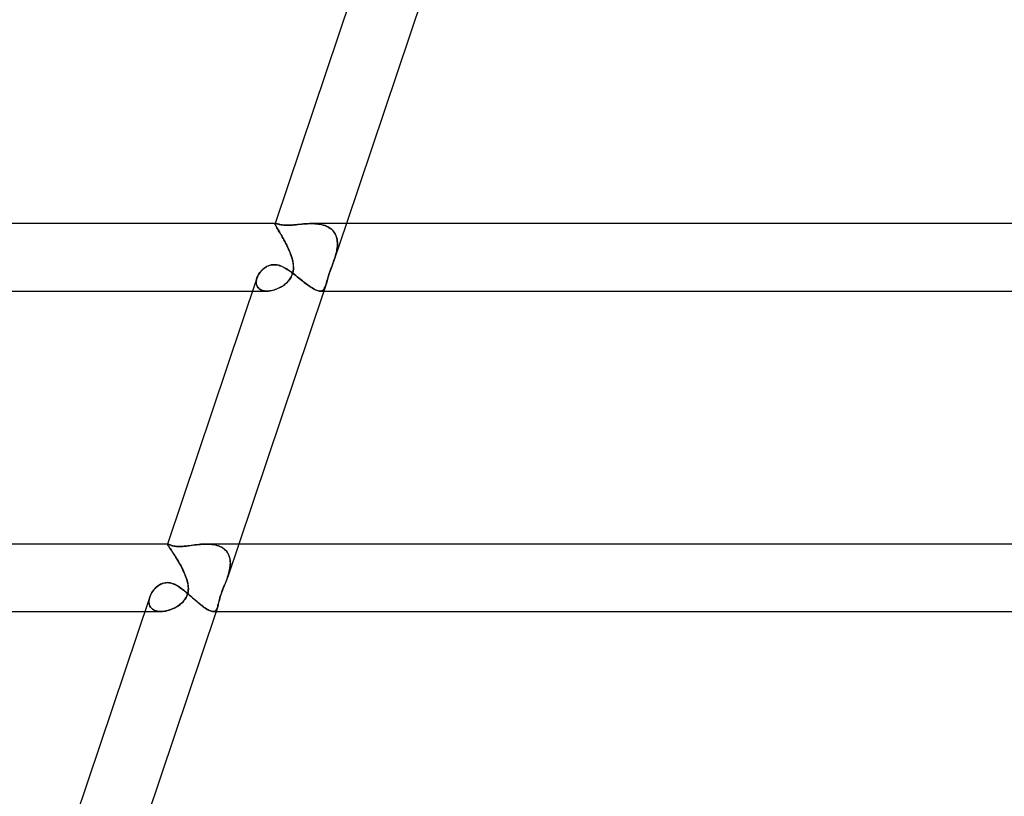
# Model space of a CAD drawing. Header units: millimetres. Extents: x -630 to 630, y -2 to 380.
# Tile 18 of 108: x -351 to -292, y 46 to 92. Entities that reach past the tile are written whole.
import ezdxf

# ---------------------------------------------------------------- set-up
doc = ezdxf.new("R2010")
doc.units = ezdxf.units.MM
doc.layers.add('HIDDEN', color=7, linetype='Continuous')
doc.layers.add('THICK', color=7, linetype='Continuous')

msp = doc.modelspace()

# ---------------------------------------------------------------- linework, layer by layer
at = {"layer": 'HIDDEN'}
for p, q in [((-335.541, 79.972), (-335.54, 79.984)), ((-335.54, 79.984), (-335.541, 79.972)), ((-335.534, 80), (-335.54, 79.984)), ((-335.54, 79.984), (-335.537, 79.989)), ((-335.537, 79.989), (-335.54, 79.984)), ((-335.537, 79.989), (-335.533, 79.993)), ((-335.533, 79.993), (-335.537, 79.989)), ((-335.533, 79.993), (-335.528, 79.996)), ((-335.528, 79.996), (-335.533, 79.993)), ((-335.528, 79.996), (-335.522, 79.998)), ((-335.522, 79.998), (-335.528, 79.996)), ((-335.522, 79.998), (-335.515, 80)), ((-335.515, 80), (-335.522, 79.998)), ((-335.515, 80), (-335.507, 80)), ((-335.507, 80), (-335.515, 80)), ((-335.486, 79.998), (-335.507, 80)), ((-335.46, 79.994), (-335.486, 79.998)), ((-335.429, 79.987), (-335.46, 79.994)), ((-335.393, 79.978), (-335.429, 79.987)), ((-335.352, 79.968), (-335.393, 79.978)), ((-333.861, 79.977), (-333.978, 79.967)), ((-333.743, 79.986), (-333.861, 79.977)), ((-333.625, 79.994), (-333.743, 79.986)), ((-333.508, 79.998), (-333.625, 79.994)), ((-333.391, 80), (-333.508, 79.998)), ((-333.284, 79.998), (-333.391, 80)), ((-333.391, 80), (-333.287, 79.999)), ((-333.287, 79.999), (-333.185, 79.994)), ((-333.178, 79.994), (-333.284, 79.998)), ((-333.185, 79.994), (-333.083, 79.986)), ((-333.073, 79.985), (-333.178, 79.994)), ((-333.083, 79.986), (-332.983, 79.975)), ((-332.97, 79.973), (-333.073, 79.985)), ((-331.314, 80), (-332.035, 77.855)), ((-335.539, 79.955), (-335.541, 79.972)), ((-335.541, 79.972), (-335.539, 79.955)), ((-335.532, 79.933), (-335.539, 79.955)), ((-335.539, 79.955), (-335.532, 79.933)), ((-335.521, 79.907), (-335.532, 79.933)), ((-335.532, 79.933), (-335.521, 79.907)), ((-335.506, 79.876), (-335.521, 79.907)), ((-335.521, 79.907), (-335.505, 79.875)), ((-335.487, 79.84), (-335.506, 79.876)), ((-335.505, 79.875), (-335.486, 79.839)), ((-335.463, 79.799), (-335.487, 79.84)), ((-335.486, 79.839), (-335.462, 79.797)), ((-335.436, 79.752), (-335.463, 79.799)), ((-335.462, 79.797), (-335.434, 79.749)), ((-335.405, 79.7), (-335.436, 79.752)), ((-335.434, 79.749), (-335.403, 79.695)), ((-335.371, 79.642), (-335.405, 79.7)), ((-335.403, 79.695), (-335.367, 79.636)), ((-335.334, 79.581), (-335.371, 79.642)), ((-335.367, 79.636), (-335.329, 79.573)), ((-335.305, 79.957), (-335.352, 79.968)), ((-335.294, 79.514), (-335.334, 79.581)), ((-335.329, 79.573), (-335.288, 79.504)), ((-335.252, 79.946), (-335.305, 79.957)), ((-335.252, 79.443), (-335.294, 79.514)), ((-335.288, 79.504), (-335.244, 79.43)), ((-335.194, 79.934), (-335.252, 79.946)), ((-335.207, 79.368), (-335.252, 79.443)), ((-335.244, 79.43), (-335.197, 79.351)), ((-335.13, 79.924), (-335.194, 79.934)), ((-335.059, 79.916), (-335.13, 79.924)), ((-334.982, 79.909), (-335.059, 79.916)), ((-334.899, 79.905), (-334.982, 79.909)), ((-334.811, 79.903), (-334.899, 79.905)), ((-334.697, 79.905), (-334.811, 79.903)), ((-334.577, 79.911), (-334.697, 79.905)), ((-334.456, 79.92), (-334.577, 79.911)), ((-334.334, 79.931), (-334.456, 79.92)), ((-334.214, 79.943), (-334.334, 79.931)), ((-334.095, 79.955), (-334.214, 79.943)), ((-333.978, 79.967), (-334.095, 79.955)), ((-332.983, 79.975), (-332.884, 79.959)), ((-332.869, 79.956), (-332.97, 79.973)), ((-332.884, 79.959), (-332.787, 79.939)), ((-332.771, 79.935), (-332.869, 79.956)), ((-332.787, 79.939), (-332.693, 79.915)), ((-332.675, 79.909), (-332.771, 79.935)), ((-332.693, 79.915), (-332.602, 79.886)), ((-332.582, 79.878), (-332.675, 79.909)), ((-332.602, 79.886), (-332.515, 79.852)), ((-332.494, 79.843), (-332.582, 79.878)), ((-332.515, 79.852), (-332.432, 79.813)), ((-332.41, 79.802), (-332.494, 79.843)), ((-332.432, 79.813), (-332.352, 79.769)), ((-332.33, 79.755), (-332.41, 79.802)), ((-332.352, 79.769), (-332.277, 79.719)), ((-332.256, 79.703), (-332.33, 79.755)), ((-332.277, 79.719), (-332.207, 79.664)), ((-332.187, 79.646), (-332.256, 79.703)), ((-332.207, 79.664), (-332.143, 79.604)), ((-332.124, 79.584), (-332.187, 79.646)), ((-332.143, 79.604), (-332.086, 79.54)), ((-332.068, 79.518), (-332.124, 79.584)), ((-332.086, 79.54), (-332.034, 79.471)), ((-332.018, 79.447), (-332.068, 79.518)), ((-332.034, 79.471), (-331.989, 79.397)), ((-331.975, 79.372), (-332.018, 79.447)), ((-331.989, 79.397), (-331.949, 79.319)), ((-335.161, 79.289), (-335.207, 79.368)), ((-335.197, 79.351), (-335.149, 79.269)), ((-335.114, 79.206), (-335.161, 79.289)), ((-335.149, 79.269), (-335.1, 79.183)), ((-335.066, 79.121), (-335.114, 79.206)), ((-335.1, 79.183), (-335.05, 79.094)), ((-335.017, 79.034), (-335.066, 79.121)), ((-335.05, 79.094), (-335, 79.002)), ((-334.969, 78.944), (-335.017, 79.034)), ((-335, 79.002), (-334.95, 78.908)), ((-334.921, 78.853), (-334.969, 78.944)), ((-334.95, 78.908), (-334.9, 78.812)), ((-334.873, 78.76), (-334.921, 78.853)), ((-334.9, 78.812), (-334.85, 78.713)), ((-331.938, 79.292), (-331.975, 79.372)), ((-331.949, 79.319), (-331.917, 79.237)), ((-331.908, 79.21), (-331.938, 79.292)), ((-331.917, 79.237), (-331.891, 79.153)), ((-331.884, 79.125), (-331.908, 79.21)), ((-331.891, 79.153), (-331.871, 79.066)), ((-331.866, 79.037), (-331.884, 79.125)), ((-331.871, 79.066), (-331.858, 78.976)), ((-331.855, 78.947), (-331.866, 79.037)), ((-331.858, 78.976), (-331.85, 78.883)), ((-331.849, 78.856), (-331.855, 78.947)), ((-331.85, 78.883), (-331.848, 78.789)), ((-331.848, 78.762), (-331.849, 78.856)), ((-334.827, 78.665), (-334.873, 78.76)), ((-334.85, 78.713), (-334.802, 78.614)), ((-334.782, 78.571), (-334.827, 78.665)), ((-334.802, 78.614), (-334.755, 78.513)), ((-334.738, 78.475), (-334.782, 78.571)), ((-334.755, 78.513), (-334.71, 78.412)), ((-334.697, 78.38), (-334.738, 78.475)), ((-334.71, 78.412), (-334.668, 78.309)), ((-334.658, 78.284), (-334.697, 78.38)), ((-334.668, 78.309), (-334.628, 78.206)), ((-334.621, 78.189), (-334.658, 78.284)), ((-331.935, 78.19), (-331.911, 78.285)), ((-331.908, 78.3), (-331.932, 78.2)), ((-331.911, 78.285), (-331.891, 78.381)), ((-331.887, 78.4), (-331.908, 78.3)), ((-331.891, 78.381), (-331.874, 78.477)), ((-331.871, 78.499), (-331.887, 78.4)), ((-331.874, 78.477), (-331.861, 78.572)), ((-331.858, 78.597), (-331.871, 78.499)), ((-331.861, 78.572), (-331.852, 78.668)), ((-331.85, 78.694), (-331.858, 78.597)), ((-331.852, 78.668), (-331.848, 78.762)), ((-331.848, 78.789), (-331.85, 78.694)), ((-334.628, 78.206), (-334.591, 78.103)), ((-334.588, 78.094), (-334.621, 78.189)), ((-334.591, 78.103), (-334.557, 78)), ((-334.557, 78), (-334.588, 78.094)), ((-334.511, 77.833), (-334.557, 78)), ((-334.557, 78), (-334.499, 77.777)), ((-334.478, 77.665), (-334.511, 77.833)), ((-334.499, 77.777), (-334.464, 77.556)), ((-334.459, 77.498), (-334.478, 77.665)), ((-332.162, 77.502), (-332.096, 77.682)), ((-332.034, 77.859), (-332.116, 77.625)), ((-332.096, 77.682), (-332.032, 77.864)), ((-332.026, 77.882), (-332.034, 77.859)), ((-332.032, 77.864), (-332.025, 77.887)), ((-332.019, 77.906), (-332.026, 77.882)), ((-332.025, 77.887), (-332.017, 77.909)), ((-332.011, 77.929), (-332.019, 77.906)), ((-332.017, 77.909), (-332.01, 77.932)), ((-332.003, 77.953), (-332.011, 77.929)), ((-332.01, 77.932), (-332.003, 77.955)), ((-332.003, 77.955), (-331.996, 77.977)), ((-331.996, 77.976), (-332.003, 77.953)), ((-331.996, 77.977), (-331.989, 78)), ((-331.989, 78), (-331.996, 77.976)), ((-331.959, 78.1), (-331.989, 78)), ((-331.989, 78), (-331.96, 78.095)), ((-331.96, 78.095), (-331.935, 78.19)), ((-331.932, 78.2), (-331.959, 78.1)), ((-336.484, 77.042), (-336.439, 77.105)), ((-336.439, 77.105), (-336.39, 77.166)), ((-336.39, 77.166), (-336.336, 77.224)), ((-336.336, 77.224), (-336.278, 77.281)), ((-336.278, 77.281), (-336.216, 77.333)), ((-336.216, 77.333), (-336.15, 77.382)), ((-336.15, 77.382), (-336.08, 77.427)), ((-336.08, 77.427), (-336.007, 77.467)), ((-336.007, 77.467), (-335.931, 77.5)), ((-335.931, 77.5), (-335.851, 77.527)), ((-335.851, 77.527), (-335.769, 77.548)), ((-335.769, 77.548), (-335.684, 77.56)), ((-335.684, 77.56), (-335.597, 77.564)), ((-335.597, 77.564), (-335.512, 77.56)), ((-335.512, 77.56), (-335.426, 77.549)), ((-335.426, 77.549), (-335.34, 77.529)), ((-335.34, 77.529), (-335.253, 77.503)), ((-335.253, 77.503), (-335.167, 77.47)), ((-335.167, 77.47), (-335.081, 77.431)), ((-335.081, 77.431), (-334.995, 77.388)), ((-334.995, 77.388), (-334.91, 77.339)), ((-334.91, 77.339), (-334.825, 77.287)), ((-334.825, 77.287), (-334.74, 77.231)), ((-334.74, 77.231), (-334.655, 77.172)), ((-334.655, 77.172), (-334.57, 77.111)), ((-334.57, 77.111), (-334.486, 77.048)), ((-334.514, 77.017), (-334.475, 77.172)), ((-334.476, 77.165), (-334.514, 77.016)), ((-334.457, 77.345), (-334.476, 77.165)), ((-334.475, 77.172), (-334.457, 77.332)), ((-334.464, 77.556), (-334.457, 77.345)), ((-334.457, 77.332), (-334.459, 77.498)), ((-332.347, 76.984), (-332.29, 77.15)), ((-332.273, 77.199), (-332.33, 77.036)), ((-332.29, 77.15), (-332.228, 77.323)), ((-332.2, 77.397), (-332.273, 77.199)), ((-332.228, 77.323), (-332.162, 77.502)), ((-332.116, 77.625), (-332.2, 77.397)), ((-336.662, 76.524), (-336.659, 76.586)), ((-336.658, 76.463), (-336.662, 76.524)), ((-336.66, 76.568), (-336.661, 76.5)), ((-336.661, 76.5), (-336.655, 76.434)), ((-336.653, 76.638), (-336.66, 76.568)), ((-336.659, 76.586), (-336.651, 76.649)), ((-336.638, 76.709), (-336.653, 76.638)), ((-336.651, 76.649), (-336.637, 76.714)), ((-336.617, 76.78), (-336.638, 76.709)), ((-336.637, 76.714), (-336.617, 76.778)), ((-336.617, 76.778), (-336.592, 76.845)), ((-336.592, 76.845), (-336.561, 76.912)), ((-336.561, 76.912), (-336.525, 76.977)), ((-336.525, 76.977), (-336.484, 77.042)), ((-334.866, 76.483), (-334.931, 76.425)), ((-334.892, 76.459), (-334.815, 76.532)), ((-334.804, 76.544), (-334.866, 76.483)), ((-334.815, 76.532), (-334.732, 76.625)), ((-334.742, 76.613), (-334.804, 76.544)), ((-334.679, 76.694), (-334.742, 76.613)), ((-334.732, 76.625), (-334.649, 76.737)), ((-334.618, 76.788), (-334.679, 76.694)), ((-334.649, 76.737), (-334.574, 76.869)), ((-334.562, 76.894), (-334.618, 76.788)), ((-334.574, 76.869), (-334.514, 77.017)), ((-334.514, 77.016), (-334.562, 76.894)), ((-334.486, 77.048), (-334.401, 76.983)), ((-334.401, 76.983), (-334.316, 76.917)), ((-334.316, 76.917), (-334.231, 76.85)), ((-334.231, 76.85), (-334.147, 76.782)), ((-334.147, 76.782), (-334.062, 76.715)), ((-334.062, 76.715), (-333.978, 76.648)), ((-333.978, 76.648), (-333.895, 76.582)), ((-333.895, 76.582), (-333.812, 76.517)), ((-333.812, 76.517), (-333.731, 76.454)), ((-332.519, 76.419), (-332.497, 76.49)), ((-332.484, 76.535), (-332.503, 76.471)), ((-332.497, 76.49), (-332.472, 76.58)), ((-332.464, 76.606), (-332.484, 76.535)), ((-332.472, 76.58), (-332.439, 76.692)), ((-332.439, 76.691), (-332.464, 76.606)), ((-332.439, 76.692), (-332.398, 76.827)), ((-332.409, 76.79), (-332.439, 76.691)), ((-332.374, 76.904), (-332.409, 76.79)), ((-332.398, 76.827), (-332.347, 76.984)), ((-332.33, 77.036), (-332.374, 76.904)), ((-336.879, 76), (-336.02, 76)), ((-336.649, 76.405), (-336.658, 76.463)), ((-336.655, 76.434), (-336.64, 76.371)), ((-336.633, 76.349), (-336.649, 76.405)), ((-336.64, 76.371), (-336.618, 76.311)), ((-336.611, 76.296), (-336.633, 76.349)), ((-336.618, 76.311), (-336.589, 76.255)), ((-336.583, 76.247), (-336.611, 76.296)), ((-336.589, 76.255), (-336.551, 76.203)), ((-336.549, 76.201), (-336.583, 76.247)), ((-336.551, 76.203), (-336.507, 76.157)), ((-336.509, 76.16), (-336.549, 76.201)), ((-336.464, 76.122), (-336.509, 76.16)), ((-336.507, 76.157), (-336.454, 76.116)), ((-336.413, 76.09), (-336.464, 76.122)), ((-336.454, 76.116), (-336.395, 76.08)), ((-336.356, 76.062), (-336.413, 76.09)), ((-336.395, 76.08), (-336.33, 76.051)), ((-336.296, 76.039), (-336.356, 76.062)), ((-336.33, 76.051), (-336.259, 76.029)), ((-336.231, 76.022), (-336.296, 76.039)), ((-336.259, 76.029), (-336.182, 76.013)), ((-336.163, 76.01), (-336.231, 76.022)), ((-336.182, 76.013), (-336.102, 76.003)), ((-336.091, 76.002), (-336.163, 76.01)), ((-336.102, 76.003), (-336.017, 76)), ((-336.017, 76), (-336.091, 76.002)), ((-336.017, 76), (-335.932, 76.003)), ((-335.941, 76.003), (-336.017, 76)), ((-335.863, 76.01), (-335.941, 76.003)), ((-335.932, 76.003), (-335.844, 76.012)), ((-335.784, 76.022), (-335.863, 76.01)), ((-335.844, 76.012), (-335.755, 76.028)), ((-335.704, 76.038), (-335.784, 76.022)), ((-335.755, 76.028), (-335.664, 76.048)), ((-335.623, 76.059), (-335.704, 76.038)), ((-335.664, 76.048), (-335.573, 76.075)), ((-335.542, 76.085), (-335.623, 76.059)), ((-335.573, 76.075), (-335.481, 76.106)), ((-335.461, 76.114), (-335.542, 76.085)), ((-335.481, 76.106), (-335.39, 76.143)), ((-335.38, 76.147), (-335.461, 76.114)), ((-335.39, 76.143), (-335.301, 76.185)), ((-335.301, 76.185), (-335.38, 76.147)), ((-335.301, 76.185), (-335.213, 76.231)), ((-335.222, 76.226), (-335.301, 76.185)), ((-335.146, 76.271), (-335.222, 76.226)), ((-335.213, 76.231), (-335.128, 76.282)), ((-335.072, 76.319), (-335.146, 76.271)), ((-335.128, 76.282), (-335.046, 76.337)), ((-335, 76.37), (-335.072, 76.319)), ((-335.046, 76.337), (-334.967, 76.396)), ((-334.931, 76.425), (-335, 76.37)), ((-334.967, 76.396), (-334.892, 76.459)), ((-333.731, 76.454), (-333.65, 76.393)), ((-333.65, 76.393), (-333.57, 76.335)), ((-333.57, 76.335), (-333.493, 76.28)), ((-333.493, 76.28), (-333.417, 76.229)), ((-333.417, 76.229), (-333.344, 76.183)), ((-333.344, 76.183), (-333.274, 76.141)), ((-333.274, 76.141), (-333.207, 76.104)), ((-333.207, 76.104), (-333.142, 76.072)), ((-333.142, 76.072), (-333.081, 76.046)), ((-333.081, 76.046), (-333.024, 76.026)), ((-333.024, 76.026), (-332.971, 76.011)), ((-332.971, 76.011), (-332.921, 76.003)), ((-332.921, 76.003), (-332.874, 76)), ((-332.833, 76.003), (-332.875, 76)), ((-332.874, 76), (-332.829, 76.003)), ((-332.795, 76.011), (-332.833, 76.003)), ((-332.829, 76.003), (-332.788, 76.013)), ((-332.759, 76.024), (-332.795, 76.011)), ((-332.788, 76.013), (-332.75, 76.029)), ((-332.727, 76.043), (-332.759, 76.024)), ((-332.75, 76.029), (-332.715, 76.051)), ((-332.697, 76.066), (-332.727, 76.043)), ((-332.715, 76.051), (-332.684, 76.079)), ((-332.669, 76.094), (-332.697, 76.066)), ((-332.684, 76.079), (-332.655, 76.112)), ((-332.644, 76.127), (-332.669, 76.094)), ((-332.54, 76.354), (-332.659, 76)), ((-332.655, 76.112), (-332.628, 76.15)), ((-332.62, 76.164), (-332.644, 76.127)), ((-332.628, 76.15), (-332.604, 76.194)), ((-332.599, 76.205), (-332.62, 76.164)), ((-332.604, 76.194), (-332.582, 76.243)), ((-332.578, 76.251), (-332.599, 76.205)), ((-332.582, 76.243), (-332.56, 76.296)), ((-332.559, 76.301), (-332.578, 76.251)), ((-332.56, 76.296), (-332.54, 76.354)), ((-332.54, 76.354), (-332.559, 76.301)), ((-332.54, 76.354), (-332.519, 76.419)), ((-332.521, 76.411), (-332.54, 76.354)), ((-332.503, 76.471), (-332.521, 76.411)), ((-341.922, 60.995), (-341.921, 60.997)), ((-341.921, 60.996), (-341.922, 60.995)), ((-341.922, 60.987), (-341.922, 60.995)), ((-341.922, 60.995), (-341.922, 60.986)), ((-341.918, 60.974), (-341.922, 60.987)), ((-341.922, 60.986), (-341.918, 60.973)), ((-341.921, 60.997), (-341.92, 60.998)), ((-341.92, 60.998), (-341.921, 60.996)), ((-341.92, 60.998), (-341.918, 60.999)), ((-341.918, 60.999), (-341.92, 60.998)), ((-341.918, 60.999), (-341.917, 60.999)), ((-341.917, 60.999), (-341.918, 60.999)), ((-341.909, 60.956), (-341.918, 60.974)), ((-341.918, 60.973), (-341.909, 60.956)), ((-341.917, 60.999), (-341.914, 61)), ((-341.914, 61), (-341.917, 60.999)), ((-341.914, 61), (-341.912, 61)), ((-341.912, 61), (-341.914, 61)), ((-341.899, 60.998), (-341.912, 61)), ((-341.896, 60.933), (-341.909, 60.956)), ((-341.909, 60.956), (-341.896, 60.933)), ((-341.882, 60.993), (-341.899, 60.998)), ((-341.878, 60.904), (-341.896, 60.933)), ((-341.896, 60.933), (-341.878, 60.904)), ((-341.859, 60.984), (-341.882, 60.993)), ((-341.855, 60.87), (-341.878, 60.904)), ((-341.878, 60.904), (-341.856, 60.871)), ((-341.831, 60.973), (-341.859, 60.984)), ((-341.856, 60.871), (-341.829, 60.831)), ((-341.828, 60.829), (-341.855, 60.87)), ((-341.798, 60.959), (-341.831, 60.973)), ((-341.829, 60.831), (-341.799, 60.786)), ((-341.796, 60.783), (-341.828, 60.829)), ((-341.799, 60.786), (-341.764, 60.734)), ((-341.76, 60.945), (-341.798, 60.959)), ((-341.761, 60.73), (-341.796, 60.783)), ((-341.764, 60.734), (-341.726, 60.678)), ((-341.721, 60.672), (-341.761, 60.73)), ((-341.715, 60.929), (-341.76, 60.945)), ((-341.665, 60.912), (-341.715, 60.929)), ((-341.609, 60.897), (-341.665, 60.912)), ((-341.545, 60.882), (-341.609, 60.897)), ((-341.474, 60.869), (-341.545, 60.882)), ((-341.396, 60.859), (-341.474, 60.869)), ((-341.309, 60.853), (-341.396, 60.859)), ((-341.215, 60.85), (-341.309, 60.853)), ((-341.125, 60.852), (-341.215, 60.85)), ((-341.03, 60.857), (-341.125, 60.852)), ((-340.931, 60.866), (-341.03, 60.857)), ((-340.83, 60.877), (-340.931, 60.866)), ((-340.726, 60.89), (-340.83, 60.877)), ((-340.62, 60.904), (-340.726, 60.89)), ((-340.513, 60.919), (-340.62, 60.904)), ((-340.404, 60.934), (-340.513, 60.919)), ((-340.294, 60.949), (-340.404, 60.934)), ((-340.183, 60.962), (-340.294, 60.949)), ((-340.073, 60.975), (-340.183, 60.962)), ((-339.962, 60.985), (-340.073, 60.975)), ((-339.85, 60.993), (-339.962, 60.985)), ((-339.737, 60.998), (-339.85, 60.993)), ((-339.624, 61), (-339.737, 60.998)), ((-339.516, 60.998), (-339.624, 61)), ((-339.623, 61), (-339.513, 60.998)), ((-339.409, 60.992), (-339.516, 60.998)), ((-339.513, 60.998), (-339.405, 60.992)), ((-339.302, 60.982), (-339.409, 60.992)), ((-339.405, 60.992), (-339.299, 60.982)), ((-339.198, 60.968), (-339.302, 60.982)), ((-339.299, 60.982), (-339.195, 60.967)), ((-339.096, 60.948), (-339.198, 60.968)), ((-339.195, 60.967), (-339.094, 60.947)), ((-338.997, 60.923), (-339.096, 60.948)), ((-339.094, 60.947), (-338.996, 60.922)), ((-338.901, 60.892), (-338.997, 60.923)), ((-338.996, 60.922), (-338.902, 60.892)), ((-338.902, 60.892), (-338.812, 60.856)), ((-338.81, 60.855), (-338.901, 60.892)), ((-338.812, 60.856), (-338.726, 60.815)), ((-338.722, 60.812), (-338.81, 60.855)), ((-338.726, 60.815), (-338.646, 60.767)), ((-338.641, 60.764), (-338.722, 60.812)), ((-338.646, 60.767), (-338.571, 60.714)), ((-338.565, 60.709), (-338.641, 60.764)), ((-338.571, 60.714), (-338.503, 60.655)), ((-337.7, 61), (-338.352, 59.062)), ((-341.726, 60.678), (-341.684, 60.616)), ((-341.678, 60.608), (-341.721, 60.672)), ((-341.684, 60.616), (-341.639, 60.549)), ((-341.632, 60.538), (-341.678, 60.608)), ((-341.639, 60.549), (-341.592, 60.477)), ((-341.582, 60.462), (-341.632, 60.538)), ((-341.592, 60.477), (-341.542, 60.4)), ((-341.53, 60.382), (-341.582, 60.462)), ((-341.542, 60.4), (-341.491, 60.32)), ((-341.477, 60.298), (-341.53, 60.382)), ((-341.491, 60.32), (-341.438, 60.237)), ((-341.422, 60.211), (-341.477, 60.298)), ((-341.438, 60.237), (-341.385, 60.15)), ((-341.366, 60.119), (-341.422, 60.211)), ((-341.385, 60.15), (-341.331, 60.06)), ((-338.496, 60.648), (-338.565, 60.709)), ((-338.503, 60.655), (-338.442, 60.592)), ((-338.433, 60.582), (-338.496, 60.648)), ((-338.442, 60.592), (-338.387, 60.523)), ((-338.377, 60.51), (-338.433, 60.582)), ((-338.387, 60.523), (-338.339, 60.449)), ((-338.329, 60.432), (-338.377, 60.51)), ((-338.339, 60.449), (-338.298, 60.371)), ((-338.289, 60.351), (-338.329, 60.432)), ((-338.298, 60.371), (-338.264, 60.29)), ((-338.256, 60.265), (-338.289, 60.351)), ((-338.264, 60.29), (-338.238, 60.205)), ((-338.23, 60.176), (-338.256, 60.265)), ((-338.238, 60.205), (-338.218, 60.118)), ((-338.212, 60.083), (-338.23, 60.176)), ((-341.309, 60.024), (-341.366, 60.119)), ((-341.331, 60.06), (-341.277, 59.969)), ((-341.253, 59.927), (-341.309, 60.024)), ((-341.277, 59.969), (-341.223, 59.875)), ((-341.197, 59.828), (-341.253, 59.927)), ((-341.223, 59.875), (-341.17, 59.78)), ((-341.141, 59.727), (-341.197, 59.828)), ((-341.17, 59.78), (-341.118, 59.684)), ((-341.087, 59.625), (-341.141, 59.727)), ((-341.118, 59.684), (-341.068, 59.587)), ((-341.035, 59.521), (-341.087, 59.625)), ((-341.068, 59.587), (-341.018, 59.489)), ((-338.224, 59.551), (-338.243, 59.453)), ((-338.237, 59.48), (-338.219, 59.584)), ((-338.21, 59.649), (-338.224, 59.551)), ((-338.219, 59.584), (-338.206, 59.687)), ((-338.218, 60.118), (-338.205, 60.027)), ((-338.201, 59.987), (-338.212, 60.083)), ((-338.201, 59.745), (-338.21, 59.649)), ((-338.206, 59.687), (-338.198, 59.789)), ((-338.205, 60.027), (-338.198, 59.935)), ((-338.196, 59.889), (-338.201, 59.987)), ((-338.196, 59.841), (-338.201, 59.745)), ((-338.198, 59.935), (-338.196, 59.841)), ((-338.198, 59.789), (-338.196, 59.889)), ((-340.984, 59.417), (-341.035, 59.521)), ((-341.018, 59.489), (-340.971, 59.39)), ((-340.936, 59.312), (-340.984, 59.417)), ((-340.971, 59.39), (-340.927, 59.292)), ((-340.89, 59.207), (-340.936, 59.312)), ((-340.927, 59.292), (-340.885, 59.194)), ((-340.849, 59.103), (-340.89, 59.207)), ((-340.885, 59.194), (-340.846, 59.097)), ((-340.811, 59), (-340.849, 59.103)), ((-340.846, 59.097), (-340.811, 59)), ((-340.776, 58.895), (-340.811, 59)), ((-340.811, 59), (-340.784, 58.922)), ((-338.411, 58.895), (-338.373, 59)), ((-338.373, 59), (-338.402, 58.919)), ((-338.373, 59), (-338.369, 59.01)), ((-338.369, 59.01), (-338.373, 59)), ((-338.369, 59.01), (-338.366, 59.021)), ((-338.366, 59.021), (-338.369, 59.01)), ((-338.366, 59.021), (-338.362, 59.031)), ((-338.362, 59.031), (-338.366, 59.021)), ((-338.362, 59.031), (-338.359, 59.042)), ((-338.359, 59.042), (-338.362, 59.031)), ((-338.359, 59.042), (-338.355, 59.052)), ((-338.355, 59.052), (-338.359, 59.042)), ((-338.355, 59.052), (-338.352, 59.062)), ((-338.352, 59.062), (-338.355, 59.052)), ((-338.352, 59.062), (-338.318, 59.166)), ((-338.32, 59.159), (-338.352, 59.062)), ((-338.291, 59.257), (-338.32, 59.159)), ((-338.318, 59.166), (-338.287, 59.271)), ((-338.265, 59.355), (-338.291, 59.257)), ((-338.287, 59.271), (-338.26, 59.376)), ((-338.243, 59.453), (-338.265, 59.355)), ((-338.26, 59.376), (-338.237, 59.48)), ((-342.674, 58.352), (-342.606, 58.419)), ((-342.606, 58.419), (-342.535, 58.481)), ((-342.535, 58.481), (-342.46, 58.538)), ((-342.46, 58.538), (-342.38, 58.588)), ((-342.38, 58.588), (-342.297, 58.632)), ((-342.297, 58.632), (-342.209, 58.668)), ((-342.209, 58.668), (-342.119, 58.694)), ((-342.119, 58.694), (-342.026, 58.71)), ((-342.026, 58.71), (-341.932, 58.716)), ((-341.932, 58.716), (-341.834, 58.71)), ((-341.834, 58.71), (-341.737, 58.693)), ((-341.737, 58.693), (-341.641, 58.666)), ((-341.641, 58.666), (-341.545, 58.63)), ((-341.545, 58.63), (-341.451, 58.585)), ((-341.451, 58.585), (-341.358, 58.534)), ((-341.358, 58.534), (-341.265, 58.477)), ((-341.265, 58.477), (-341.173, 58.415)), ((-341.173, 58.415), (-341.083, 58.349)), ((-340.784, 58.922), (-340.761, 58.844)), ((-340.747, 58.792), (-340.776, 58.895)), ((-340.761, 58.844), (-340.74, 58.767)), ((-340.722, 58.69), (-340.747, 58.792)), ((-340.74, 58.767), (-340.722, 58.691)), ((-340.722, 58.691), (-340.708, 58.616)), ((-340.704, 58.588), (-340.722, 58.69)), ((-340.708, 58.616), (-340.696, 58.536)), ((-340.691, 58.487), (-340.704, 58.588)), ((-340.696, 58.536), (-340.688, 58.448)), ((-340.685, 58.385), (-340.691, 58.487)), ((-340.688, 58.448), (-340.685, 58.352)), ((-340.687, 58.284), (-340.685, 58.385)), ((-338.655, 58.279), (-338.615, 58.381)), ((-338.597, 58.425), (-338.637, 58.324)), ((-338.615, 58.381), (-338.573, 58.483)), ((-338.559, 58.518), (-338.597, 58.425)), ((-338.573, 58.483), (-338.532, 58.586)), ((-338.525, 58.603), (-338.559, 58.518)), ((-338.532, 58.586), (-338.491, 58.688)), ((-338.494, 58.681), (-338.525, 58.603)), ((-338.463, 58.759), (-338.494, 58.681)), ((-338.491, 58.688), (-338.451, 58.79)), ((-338.432, 58.839), (-338.463, 58.759)), ((-338.451, 58.79), (-338.411, 58.895)), ((-338.402, 58.919), (-338.432, 58.839)), ((-342.971, 57.874), (-342.997, 57.788)), ((-342.997, 57.787), (-342.972, 57.871)), ((-342.972, 57.871), (-342.938, 57.957)), ((-342.938, 57.957), (-342.897, 58.042)), ((-342.897, 58.042), (-342.85, 58.124)), ((-342.85, 58.124), (-342.796, 58.204)), ((-342.796, 58.204), (-342.737, 58.28)), ((-342.737, 58.28), (-342.674, 58.352)), ((-341.083, 58.349), (-340.992, 58.28)), ((-340.992, 58.28), (-340.9, 58.207)), ((-340.9, 58.207), (-340.808, 58.131)), ((-340.887, 57.723), (-340.831, 57.809)), ((-340.819, 57.83), (-340.878, 57.736)), ((-340.831, 57.809), (-340.784, 57.898)), ((-340.77, 57.93), (-340.819, 57.83)), ((-340.808, 58.131), (-340.714, 58.053)), ((-340.784, 57.898), (-340.747, 57.99)), ((-340.732, 58.034), (-340.77, 57.93)), ((-340.747, 57.99), (-340.718, 58.085)), ((-340.705, 58.143), (-340.732, 58.034)), ((-340.718, 58.085), (-340.698, 58.183)), ((-340.714, 58.053), (-340.621, 57.972)), ((-340.69, 58.25), (-340.705, 58.143)), ((-340.698, 58.183), (-340.687, 58.284)), ((-340.685, 58.352), (-340.69, 58.25)), ((-340.621, 57.972), (-340.526, 57.891)), ((-340.526, 57.891), (-340.432, 57.809)), ((-340.432, 57.809), (-340.338, 57.727)), ((-338.841, 57.715), (-338.818, 57.802)), ((-338.792, 57.888), (-338.822, 57.787)), ((-338.818, 57.802), (-338.791, 57.891)), ((-338.758, 57.994), (-338.792, 57.888)), ((-338.791, 57.891), (-338.762, 57.983)), ((-338.762, 57.983), (-338.729, 58.079)), ((-338.72, 58.105), (-338.758, 57.994)), ((-338.729, 58.079), (-338.693, 58.177)), ((-338.679, 58.217), (-338.72, 58.105)), ((-338.693, 58.177), (-338.655, 58.279)), ((-338.637, 58.324), (-338.679, 58.217)), ((-343.023, 57.622), (-343.014, 57.704)), ((-343.014, 57.703), (-343.023, 57.619)), ((-343.023, 57.541), (-343.023, 57.622)), ((-343.023, 57.619), (-343.022, 57.538)), ((-343.013, 57.463), (-343.023, 57.541)), ((-343.022, 57.538), (-343.012, 57.459)), ((-342.997, 57.788), (-343.014, 57.703)), ((-343.014, 57.704), (-342.997, 57.787)), ((-342.994, 57.389), (-343.013, 57.463)), ((-343.012, 57.459), (-342.992, 57.384)), ((-342.965, 57.32), (-342.994, 57.389)), ((-342.992, 57.384), (-342.962, 57.315)), ((-342.926, 57.256), (-342.965, 57.32)), ((-342.962, 57.315), (-342.923, 57.251)), ((-342.878, 57.197), (-342.926, 57.256)), ((-342.923, 57.251), (-342.874, 57.193)), ((-341.474, 57.229), (-341.576, 57.178)), ((-341.524, 57.203), (-341.431, 57.253)), ((-341.376, 57.285), (-341.474, 57.229)), ((-341.431, 57.253), (-341.341, 57.306)), ((-341.282, 57.345), (-341.376, 57.285)), ((-341.341, 57.306), (-341.255, 57.364)), ((-341.191, 57.411), (-341.282, 57.345)), ((-341.255, 57.364), (-341.173, 57.426)), ((-341.104, 57.484), (-341.191, 57.411)), ((-341.173, 57.426), (-341.093, 57.493)), ((-341.022, 57.562), (-341.104, 57.484)), ((-341.093, 57.493), (-341.019, 57.565)), ((-340.946, 57.646), (-341.022, 57.562)), ((-341.019, 57.565), (-340.95, 57.642)), ((-340.95, 57.642), (-340.887, 57.723)), ((-340.878, 57.736), (-340.946, 57.646)), ((-340.338, 57.727), (-340.245, 57.647)), ((-340.245, 57.647), (-340.152, 57.569)), ((-340.152, 57.569), (-340.061, 57.493)), ((-340.061, 57.493), (-339.972, 57.42)), ((-339.972, 57.42), (-339.884, 57.351)), ((-339.884, 57.351), (-339.799, 57.287)), ((-339.799, 57.287), (-339.718, 57.228)), ((-339.718, 57.228), (-339.64, 57.175)), ((-338.962, 57.246), (-339.045, 57)), ((-338.962, 57.246), (-338.985, 57.184)), ((-338.982, 57.192), (-338.962, 57.245)), ((-338.944, 57.305), (-338.962, 57.246)), ((-338.962, 57.245), (-338.946, 57.299)), ((-338.946, 57.299), (-338.93, 57.356)), ((-338.926, 57.37), (-338.944, 57.305)), ((-338.93, 57.356), (-338.914, 57.418)), ((-338.909, 57.441), (-338.926, 57.37)), ((-338.914, 57.418), (-338.898, 57.485)), ((-338.89, 57.518), (-338.909, 57.441)), ((-338.898, 57.485), (-338.881, 57.557)), ((-338.87, 57.602), (-338.89, 57.518)), ((-338.881, 57.557), (-338.862, 57.634)), ((-338.847, 57.692), (-338.87, 57.602)), ((-338.862, 57.634), (-338.841, 57.715)), ((-338.822, 57.787), (-338.847, 57.692)), ((-343.264, 57), (-342.317, 57)), ((-342.82, 57.145), (-342.878, 57.197)), ((-342.874, 57.193), (-342.815, 57.142)), ((-342.753, 57.101), (-342.82, 57.145)), ((-342.815, 57.142), (-342.748, 57.098)), ((-342.678, 57.065), (-342.753, 57.101)), ((-342.748, 57.098), (-342.673, 57.062)), ((-342.596, 57.036), (-342.678, 57.065)), ((-342.673, 57.062), (-342.592, 57.035)), ((-342.507, 57.016), (-342.596, 57.036)), ((-342.592, 57.035), (-342.504, 57.015)), ((-342.412, 57.004), (-342.507, 57.016)), ((-342.504, 57.015), (-342.411, 57.004)), ((-342.313, 57), (-342.412, 57.004)), ((-342.411, 57.004), (-342.314, 57)), ((-342.314, 57), (-342.218, 57.004)), ((-342.212, 57.004), (-342.313, 57)), ((-342.218, 57.004), (-342.119, 57.014)), ((-342.107, 57.016), (-342.212, 57.004)), ((-342.119, 57.014), (-342.019, 57.031)), ((-342, 57.035), (-342.107, 57.016)), ((-342.019, 57.031), (-341.918, 57.055)), ((-341.893, 57.061), (-342, 57.035)), ((-341.918, 57.055), (-341.818, 57.084)), ((-341.786, 57.094), (-341.893, 57.061)), ((-341.818, 57.084), (-341.718, 57.119)), ((-341.68, 57.133), (-341.786, 57.094)), ((-341.718, 57.119), (-341.62, 57.159)), ((-341.576, 57.178), (-341.68, 57.133)), ((-341.62, 57.159), (-341.524, 57.203)), ((-339.64, 57.175), (-339.565, 57.129)), ((-339.565, 57.129), (-339.495, 57.089)), ((-339.495, 57.089), (-339.43, 57.057)), ((-339.43, 57.057), (-339.369, 57.032)), ((-339.369, 57.032), (-339.313, 57.014)), ((-339.313, 57.014), (-339.262, 57.003)), ((-339.262, 57.003), (-339.215, 57)), ((-339.163, 57.006), (-339.216, 57)), ((-339.215, 57), (-339.168, 57.005)), ((-339.168, 57.005), (-339.127, 57.017)), ((-339.117, 57.022), (-339.163, 57.006)), ((-339.127, 57.017), (-339.09, 57.038)), ((-339.076, 57.049), (-339.117, 57.022)), ((-339.09, 57.038), (-339.057, 57.066)), ((-339.041, 57.085), (-339.076, 57.049)), ((-339.057, 57.066), (-339.029, 57.102)), ((-339.011, 57.131), (-339.041, 57.085)), ((-339.029, 57.102), (-339.004, 57.144)), ((-338.985, 57.184), (-339.011, 57.131)), ((-339.004, 57.144), (-338.982, 57.192))]:
    msp.add_line(p, q, dxfattribs=at)
at = {"layer": 'THICK'}
for p, q in [((-330.26, 95.692), (-335.534, 80)), ((-326.273, 95), (-331.314, 80)), ((-335.507, 80), (-540.746, 80)), ((-335.507, 80), (-335.486, 79.998)), ((-335.486, 79.998), (-335.459, 79.994)), ((-335.459, 79.994), (-335.427, 79.986)), ((-335.427, 79.986), (-335.39, 79.977)), ((-335.39, 79.977), (-335.347, 79.967)), ((-333.966, 79.968), (-333.851, 79.978)), ((-333.851, 79.978), (-333.736, 79.987)), ((-333.736, 79.987), (-333.621, 79.994)), ((-333.621, 79.994), (-333.506, 79.998)), ((-333.506, 79.998), (-333.391, 80)), ((-1.308, 80), (-333.391, 80)), ((-335.347, 79.967), (-335.298, 79.955)), ((-335.298, 79.955), (-335.241, 79.943)), ((-335.241, 79.943), (-335.176, 79.931)), ((-335.176, 79.931), (-335.1, 79.92)), ((-335.1, 79.92), (-335.015, 79.911)), ((-335.015, 79.911), (-334.918, 79.905)), ((-334.918, 79.905), (-334.811, 79.903)), ((-334.811, 79.903), (-334.718, 79.905)), ((-334.718, 79.905), (-334.619, 79.909)), ((-334.619, 79.909), (-334.517, 79.916)), ((-334.517, 79.916), (-334.411, 79.924)), ((-334.411, 79.924), (-334.302, 79.934)), ((-334.302, 79.934), (-334.191, 79.946)), ((-334.191, 79.946), (-334.079, 79.957)), ((-334.079, 79.957), (-333.966, 79.968)), ((-336.47, 77.062), (-336.515, 76.993)), ((-336.42, 77.129), (-336.47, 77.062)), ((-336.365, 77.193), (-336.42, 77.129)), ((-336.305, 77.255), (-336.365, 77.193)), ((-336.241, 77.313), (-336.305, 77.255)), ((-336.172, 77.366), (-336.241, 77.313)), ((-336.1, 77.415), (-336.172, 77.366)), ((-336.023, 77.458), (-336.1, 77.415)), ((-335.943, 77.495), (-336.023, 77.458)), ((-335.86, 77.525), (-335.943, 77.495)), ((-335.774, 77.547), (-335.86, 77.525)), ((-335.686, 77.56), (-335.774, 77.547)), ((-335.597, 77.564), (-335.686, 77.56)), ((-335.514, 77.561), (-335.597, 77.564)), ((-335.432, 77.55), (-335.514, 77.561)), ((-335.35, 77.532), (-335.432, 77.55)), ((-335.268, 77.508), (-335.35, 77.532)), ((-335.187, 77.478), (-335.268, 77.508)), ((-335.106, 77.443), (-335.187, 77.478)), ((-335.025, 77.404), (-335.106, 77.443)), ((-334.945, 77.36), (-335.025, 77.404)), ((-334.865, 77.312), (-334.945, 77.36)), ((-334.785, 77.262), (-334.865, 77.312)), ((-334.706, 77.208), (-334.785, 77.262)), ((-334.628, 77.153), (-334.706, 77.208)), ((-334.549, 77.095), (-334.628, 77.153)), ((-334.47, 77.036), (-334.549, 77.095)), ((-336.618, 76.774), (-341.922, 60.995)), ((-336.589, 76.852), (-336.617, 76.78)), ((-336.555, 76.923), (-336.589, 76.852)), ((-336.515, 76.993), (-336.555, 76.923)), ((-334.392, 76.976), (-334.47, 77.036)), ((-334.313, 76.915), (-334.392, 76.976)), ((-334.235, 76.853), (-334.313, 76.915)), ((-334.157, 76.791), (-334.235, 76.853)), ((-334.079, 76.728), (-334.157, 76.791)), ((-334.002, 76.666), (-334.079, 76.728)), ((-333.925, 76.605), (-334.002, 76.666)), ((-333.849, 76.545), (-333.925, 76.605)), ((-333.773, 76.487), (-333.849, 76.545)), ((-333.699, 76.43), (-333.773, 76.487)), ((-540.548, 76), (-336.879, 76)), ((-332.659, 76), (-337.7, 61)), ((-333.626, 76.376), (-333.699, 76.43)), ((-333.554, 76.323), (-333.626, 76.376)), ((-333.484, 76.274), (-333.554, 76.323)), ((-333.415, 76.228), (-333.484, 76.274)), ((-333.349, 76.186), (-333.415, 76.228)), ((-333.286, 76.147), (-333.349, 76.186)), ((-333.225, 76.113), (-333.286, 76.147)), ((-333.166, 76.083), (-333.225, 76.113)), ((-333.11, 76.057), (-333.166, 76.083)), ((-333.057, 76.037), (-333.11, 76.057)), ((-333.007, 76.02), (-333.057, 76.037)), ((-332.96, 76.009), (-333.007, 76.02)), ((-332.916, 76.002), (-332.96, 76.009)), ((-332.875, 76), (-332.916, 76.002)), ((-332.876, 76), (-2, 76)), ((-341.912, 61), (-550.936, 61)), ((-341.912, 61), (-341.9, 60.998)), ((-341.9, 60.998), (-341.883, 60.993)), ((-341.883, 60.993), (-341.861, 60.985)), ((-341.861, 60.985), (-341.836, 60.975)), ((-341.836, 60.975), (-341.806, 60.962)), ((-341.806, 60.962), (-341.771, 60.949)), ((-341.771, 60.949), (-341.731, 60.934)), ((-341.731, 60.934), (-341.686, 60.919)), ((-341.686, 60.919), (-341.636, 60.904)), ((-341.636, 60.904), (-341.581, 60.89)), ((-341.581, 60.89), (-341.52, 60.877)), ((-341.52, 60.877), (-341.452, 60.866)), ((-341.452, 60.866), (-341.379, 60.857)), ((-341.379, 60.857), (-341.3, 60.852)), ((-341.3, 60.852), (-341.215, 60.85)), ((-341.215, 60.85), (-341.114, 60.853)), ((-341.114, 60.853), (-341.008, 60.859)), ((-341.008, 60.859), (-340.9, 60.869)), ((-340.9, 60.869), (-340.788, 60.882)), ((-340.788, 60.882), (-340.674, 60.897)), ((-340.674, 60.897), (-340.559, 60.912)), ((-340.559, 60.912), (-340.443, 60.929)), ((-340.443, 60.929), (-340.326, 60.945)), ((-340.326, 60.945), (-340.208, 60.959)), ((-340.208, 60.959), (-340.09, 60.973)), ((-340.09, 60.973), (-339.973, 60.984)), ((-339.973, 60.984), (-339.856, 60.993)), ((-339.856, 60.993), (-339.739, 60.998)), ((-339.739, 60.998), (-339.623, 61)), ((-1.415, 61), (-339.623, 61)), ((-342.584, 58.44), (-342.657, 58.37)), ((-342.505, 58.505), (-342.584, 58.44)), ((-342.42, 58.564), (-342.505, 58.505)), ((-342.331, 58.615), (-342.42, 58.564)), ((-342.237, 58.657), (-342.331, 58.615)), ((-342.139, 58.689), (-342.237, 58.657)), ((-342.038, 58.709), (-342.139, 58.689)), ((-341.932, 58.716), (-342.038, 58.709)), ((-341.841, 58.711), (-341.932, 58.716)), ((-341.75, 58.696), (-341.841, 58.711)), ((-341.658, 58.672), (-341.75, 58.696)), ((-341.568, 58.639), (-341.658, 58.672)), ((-341.477, 58.598), (-341.568, 58.639)), ((-341.388, 58.551), (-341.477, 58.598)), ((-341.3, 58.499), (-341.388, 58.551)), ((-341.212, 58.441), (-341.3, 58.499)), ((-341.123, 58.379), (-341.212, 58.441)), ((-341.033, 58.312), (-341.123, 58.379)), ((-342.975, 57.862), (-348.306, 42)), ((-342.936, 57.962), (-342.971, 57.874)), ((-342.893, 58.05), (-342.936, 57.962)), ((-342.843, 58.135), (-342.893, 58.05)), ((-342.786, 58.217), (-342.843, 58.135)), ((-342.724, 58.296), (-342.786, 58.217)), ((-342.657, 58.37), (-342.724, 58.296)), ((-340.942, 58.24), (-341.033, 58.312)), ((-340.85, 58.166), (-340.942, 58.24)), ((-340.757, 58.088), (-340.85, 58.166)), ((-340.663, 58.008), (-340.757, 58.088)), ((-340.568, 57.927), (-340.663, 58.008)), ((-340.473, 57.845), (-340.568, 57.927)), ((-340.379, 57.763), (-340.473, 57.845)), ((-340.284, 57.681), (-340.379, 57.763)), ((-340.191, 57.601), (-340.284, 57.681)), ((-340.098, 57.523), (-340.191, 57.601)), ((-340.006, 57.447), (-340.098, 57.523)), ((-339.916, 57.376), (-340.006, 57.447)), ((-339.829, 57.309), (-339.916, 57.376)), ((-339.744, 57.247), (-339.829, 57.309)), ((-339.662, 57.19), (-339.744, 57.247)), ((-550.78, 57), (-343.264, 57)), ((-339.045, 57), (-344.086, 42)), ((-339.584, 57.14), (-339.662, 57.19)), ((-339.511, 57.097), (-339.584, 57.14)), ((-339.442, 57.062), (-339.511, 57.097)), ((-339.378, 57.035), (-339.442, 57.062)), ((-339.319, 57.015), (-339.378, 57.035)), ((-339.265, 57.004), (-339.319, 57.015)), ((-339.216, 57), (-339.265, 57.004)), ((-339.216, 57), (-2, 57))]:
    msp.add_line(p, q, dxfattribs=at)

doc.saveas('drawing.dxf')
